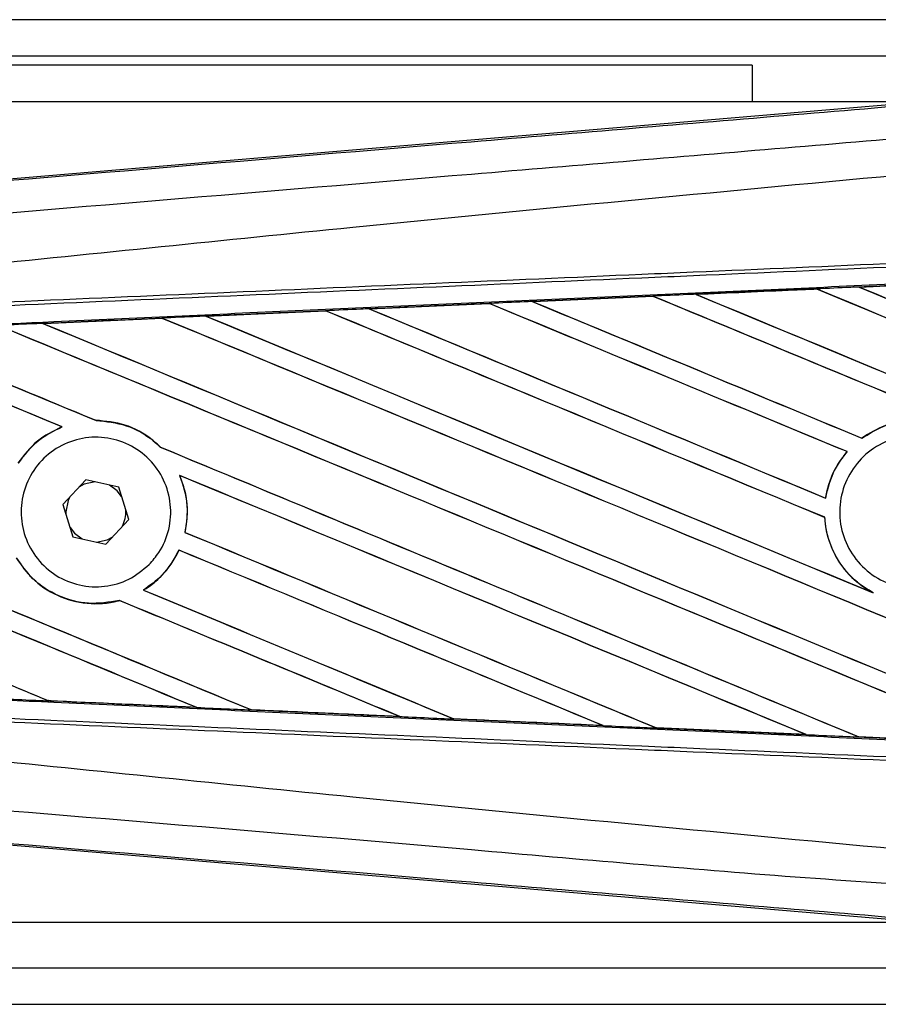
# Model space of a CAD drawing. Header units: millimetres. Extents: x 0 to 420, y 0 to 297.
# Tile 20 of 27: x 200 to 210, y 242 to 254. Entities that reach past the tile are written whole.
import ezdxf

# ---------------------------------------------------------------- set-up
doc = ezdxf.new("R2010")
doc.units = ezdxf.units.MM

msp = doc.modelspace()

# ---------------------------------------------------------------- linework, layer by layer
at = {"color": 7, "linetype": 'Continuous', "lineweight": 25}
for p, q in [((217.7473, 253.9935), (62.2527, 253.9935)), ((211.6386, 253.5492), (68.3614, 253.5492)), ((208.8619, 253.4382), (71.1381, 253.4382)), ((208.8619, 253.4382), (208.8619, 252.9939)), ((210.939, 252.9939), (176.6523, 252.9939)), ((197.9189, 251.8961), (211.0951, 253.0071)), ((209.6461, 250.7134), (208.1747, 250.648)), ((209.6457, 250.7137), (209.6461, 250.7134)), ((209.6461, 250.7134), (209.648, 250.7117)), ((210.1644, 250.7367), (211.6401, 250.8019)), ((210.165, 250.7364), (210.1644, 250.7367)), ((210.1713, 250.7349), (210.165, 250.7364)), ((206.184, 250.5599), (207.6515, 250.6252)), ((207.6523, 250.6248), (206.1856, 250.5593)), ((207.6515, 250.6252), (207.6523, 250.6248)), ((207.6523, 250.6248), (207.6541, 250.623)), ((208.1747, 250.648), (208.1737, 250.6484)), ((208.1808, 250.6465), (208.1747, 250.648)), ((204.1953, 250.4712), (205.6575, 250.5364)), ((204.1977, 250.4703), (204.1953, 250.4712)), ((204.2036, 250.4688), (204.1977, 250.4703)), ((205.6575, 250.5364), (205.6589, 250.5358)), ((205.6589, 250.5358), (205.6606, 250.534)), ((206.1856, 250.5593), (206.184, 250.5599)), ((206.1916, 250.5578), (206.1856, 250.5593)), ((201.6731, 250.3566), (201.6748, 250.355)), ((202.2074, 250.3823), (203.6635, 250.4474)), ((202.2168, 250.3795), (202.2111, 250.3809)), ((203.6635, 250.4474), (203.6658, 250.4464)), ((203.6658, 250.4464), (203.6675, 250.4447)), ((200.2312, 250.2898), (200.2257, 250.2912)), ((200.4504, 249.0339), (200.4543, 249.0333)), ((200.8674, 249.1111), (200.8653, 249.113)), ((201.6531, 248.786), (201.6502, 248.7862)), ((210.1992, 248.8949), (210.198, 248.8965)), ((210.0182, 248.7311), (210.0208, 248.7311)), ((201.8857, 248.4415), (201.8889, 248.4392)), ((200.7434, 248.3878), (200.4648, 248.0865)), ((201.1437, 248.2972), (200.7434, 248.3878)), ((201.2653, 247.9052), (201.1437, 248.2972)), ((200.4648, 248.0865), (200.5864, 247.6945)), ((209.7572, 248.1645), (209.7555, 248.1663)), ((200.4985, 247.9959), (200.4991, 247.9761)), ((200.9867, 247.6039), (201.2653, 247.9052)), ((209.7443, 247.9308), (209.7462, 247.9311)), ((201.9528, 247.748), (201.9507, 247.7478)), ((200.5864, 247.6945), (200.9867, 247.6039)), ((201.8773, 247.5314), (201.8787, 247.5297)), ((201.448, 247.0438), (201.4447, 247.0441)), ((210.3345, 247.0115), (210.3103, 247.0226)), ((201.1504, 246.9182), (201.1518, 246.9166)), ((200.2843, 245.6995), (200.2864, 245.6977)), ((202.0892, 245.6163), (202.082, 245.6183)), ((202.7544, 245.588), (202.7566, 245.5862)), ((204.5684, 245.5048), (204.561, 245.5069)), ((204.5684, 245.5048), (204.5711, 245.5038)), ((205.2239, 245.4772), (205.2261, 245.4753)), ((205.228, 245.4744), (205.2261, 245.4753)), ((205.2261, 245.4753), (207.0451, 245.394)), ((207.0451, 245.394), (207.0375, 245.3962)), ((207.0451, 245.394), (207.0467, 245.3934)), ((207.6926, 245.367), (207.6948, 245.365)), ((207.6959, 245.3646), (207.6948, 245.365)), ((209.5203, 245.2836), (207.6959, 245.3646)), ((209.5194, 245.2839), (209.5117, 245.2861)), ((209.5194, 245.2839), (209.5203, 245.2836)), ((210.1606, 245.2573), (210.1629, 245.2554)), ((210.1634, 245.2551), (210.1629, 245.2554)), ((211.9918, 245.1743), (210.1634, 245.2551)), ((211.0951, 242.9847), (197.9189, 244.0957)), ((176.6523, 242.9978), (210.939, 242.9978)), ((175.3195, 242.4425), (211.6386, 242.4425)), ((175.3195, 241.9982), (217.7473, 241.9982))]:
    msp.add_line(p, q, dxfattribs=at)
at = {"color": 7, "linetype": 'Continuous', "lineweight": 25, "flags": 128}
for points in [[(200.8562, 248.3623), (200.7248, 248.3345), (200.6649, 248.3029)], [(201.178, 248.1867), (201.1242, 248.255), (201.0309, 248.3227)], [(200.5433, 248.1714), (200.5264, 248.1361), (200.4985, 247.9959)], [(200.5521, 247.805), (200.6059, 247.7367), (200.6992, 247.669)], [(200.8739, 247.6294), (201.0053, 247.6572), (201.0652, 247.6888)]]:
    msp.add_lwpolyline(points, dxfattribs=at)
at = {"color": 7, "linetype": 'Continuous', "lineweight": 25}
msp.add_arc((200.8651, 247.9959), 0.3665, 331.37941, 3.09719, dxfattribs=at)
for centre, major_axis, ratio, start_param, end_param in [((217.2833, 247.7205), (190.4364, 8.3172), 0.0174384, 1.6101394, 1.6178511), ((217.2833, 245.7516), (190.5464, -78.9329), 0.0080625, 1.5811211, 1.6142297), ((217.2833, 245.7516), (190.4354, -78.8869), 0.0080625, 1.5811349, 1.6142408), ((217.2833, 249.5865), (190.5464, -78.9329), 0.0080625, 4.6783598, 4.7087439), ((217.2833, 247.7205), (190.4364, 8.3172), 0.0174384, 1.5996611, 1.6073895), ((217.2833, 249.5865), (190.4354, -78.8869), 0.0080625, 4.678374, 4.70873), ((217.2833, 247.7205), (190.4364, 8.3172), 0.0174384, 1.6206202, 1.6283115), ((217.2833, 244.8379), (190.5464, -78.9329), 0.0080625, 1.5741362, 1.6247061), ((217.2833, 244.8379), (190.4354, -78.8869), 0.0080625, 1.5741362, 1.6247216), ((217.2833, 248.6729), (190.5464, -78.9329), 0.0080625, 4.6679028, 4.7087439), ((217.2833, 248.6729), (190.4354, -78.8869), 0.0080625, 4.6679124, 4.70873), ((217.2833, 246.8456), (190.5464, -78.9329), 0.0080625, 4.6469879, 4.676221), ((217.2833, 247.7205), (190.4364, 8.3172), 0.0174384, 1.6311045, 1.6387719), ((217.2833, 246.8456), (190.4354, -78.8869), 0.0080625, 4.6469916, 4.676189), ((217.2833, 243.9243), (190.5464, -78.9329), 0.0080625, 1.6122595, 1.6351872), ((217.2833, 243.9243), (190.4354, -78.8869), 0.0080625, 1.6122952, 1.635206), ((217.2833, 247.7592), (190.5464, -78.9329), 0.0080625, 4.657446, 4.6785423), ((217.2833, 247.7592), (190.4354, -78.8869), 0.0080625, 4.657452, 4.6785144), ((217.2833, 247.7205), (190.4364, 8.3172), 0.0174384, 1.6520889, 1.6596971), ((217.2833, 242.097), (190.5464, -78.9329), 0.0080625, 1.5889473, 1.6561698), ((217.2833, 242.097), (190.4354, -78.8869), 0.0080625, 1.5889989, 1.6561903), ((217.2833, 245.9319), (190.5464, -78.9329), 0.0080625, 4.6365269, 4.6792527), ((217.2833, 247.7205), (190.4364, 8.3172), 0.0174384, 1.6415937, 1.6492334), ((217.2833, 245.9319), (190.4354, -78.8869), 0.0080625, 4.6365302, 4.6791045), ((217.2833, 243.0106), (190.5464, -78.9329), 0.0080625, 1.6137014, 1.6456745), ((217.2833, 243.0106), (190.4354, -78.8869), 0.0080625, 1.6137346, 1.6456952), ((217.2833, 241.1833), (190.5464, -78.9329), 0.0080625, 1.6019097, 1.6666749), ((217.2833, 241.1833), (190.4354, -78.8869), 0.0080625, 1.6019696, 1.6666926), ((217.2833, 245.0182), (190.5464, -78.9329), 0.0080625, 4.6260612, 4.6913082), ((217.2833, 245.0182), (190.4354, -78.8869), 0.0080625, 4.6260664, 4.6912803), ((217.2833, 244.1046), (190.4354, -78.8869), 0.0080625, 4.6155994, 4.6294087), ((217.2833, 244.1046), (190.5464, -78.9329), 0.0080625, 4.6162365, 4.6294706), ((217.2833, 240.2696), (190.5464, -78.9329), 0.0080625, 1.662571, 1.675749), ((217.2833, 240.2696), (190.4354, -78.8869), 0.0080625, 1.6626432, 1.6758033), ((217.2833, 244.1046), (190.5464, -78.9329), 0.0080625, 4.6335933, 4.6783545), ((217.2833, 244.1046), (190.4354, -78.8869), 0.0080625, 4.6335606, 4.6783179), ((217.2833, 240.2696), (190.5464, -78.9329), 0.0080625, 1.6148882, 1.6550317), ((217.2833, 240.2696), (190.4354, -78.8869), 0.0080625, 1.6149572, 1.6550624), ((217.2833, 243.1909), (190.5464, -78.9329), 0.0080625, 4.6351756, 4.6653921), ((217.2833, 243.1909), (190.4354, -78.8869), 0.0080625, 4.6351392, 4.6653454), ((217.2833, 241.3636), (190.5464, -78.9329), 0.0080625, 4.614116, 4.6394359), ((217.2833, 241.3636), (190.4354, -78.8869), 0.0080625, 4.6140616, 4.6393619), ((217.2833, 239.356), (190.5464, -78.9329), 0.0080625, 1.6278844, 1.655076), ((217.2833, 239.356), (190.4354, -78.8869), 0.0080625, 1.627964, 1.6551159), ((217.2833, 237.5286), (190.5464, -78.9329), 0.0080625, 1.6539356, 1.675749), ((217.2833, 237.5286), (190.4354, -78.8869), 0.0080625, 1.6540446, 1.6758033), ((217.2833, 242.2772), (190.5464, -78.9329), 0.0080625, 4.6325112, 4.6524197), ((217.2833, 242.2772), (190.4354, -78.8869), 0.0080625, 4.6324797, 4.6523609), ((217.2833, 238.4423), (190.5464, -78.9329), 0.0080625, 1.6408998, 1.6589038), ((217.2833, 238.4423), (190.4354, -78.8869), 0.0080625, 1.6409924, 1.6589459), ((217.2833, 240.4499), (190.5464, -78.9329), 0.0080625, 4.614116, 4.6264399), ((217.2833, 240.4499), (190.4354, -78.8869), 0.0080625, 4.6140616, 4.6263463), ((217.2833, 248.2713), (190.4364, -8.3172), 0.0174384, 4.6237681, 4.6332421), ((217.2833, 248.2713), (190.4364, -8.3172), 0.0174384, 4.6367837, 4.6462943), ((217.2833, 248.2713), (190.4364, -8.3172), 0.0174384, 4.6497827, 4.6593227), ((217.2833, 248.2713), (190.4364, -8.3172), 0.0174384, 4.6627672, 4.6723296), ((217.2833, 248.2713), (190.4364, -8.3172), 0.0174384, 4.6757396, 4.6853172)]:
    msp.add_ellipse(centre, major_axis=major_axis, ratio=ratio, start_param=start_param, end_param=end_param, dxfattribs=at)
for points, knots in [([(197.9363, 251.8801), (200.4349, 252.0888), (204.2413, 252.4067), (209.3703, 252.8369), (213.3078, 253.1678), (215.9341, 253.3891), (217.2469, 253.4997)], [0, 0, 0, 0, 0.38905274, 0.59267292, 0.79638077, 1, 1, 1, 1]), ([(217.2801, 253.1038), (217.2801, 253.1038), (215.9642, 252.9935), (213.3322, 252.7708), (209.3858, 252.4396), (204.2479, 252.0085), (200.4355, 251.6901), (197.9341, 251.4812)], [0, 0, 0, 0, 0.0000007, 0.2037107, 0.4074721, 0.6112331, 1, 1, 1, 1]), ([(197.9358, 250.8179), (198.0104, 250.8299), (198.4709, 250.9038), (200.4915, 251.1095), (204.6429, 251.5381), (210.6326, 252.1023), (215.0655, 252.5123), (217.2833, 252.7174)], [0, 0, 0, 0, 0.0117013, 0.0722088, 0.3141935, 0.6568871, 1, 1, 1, 1]), ([(197.9428, 250.4755), (198.629, 250.5054), (200.1479, 250.5717), (202.5032, 250.6744), (205.0082, 250.7836), (206.8889, 250.8656), (208.7697, 250.9476), (210.6506, 251.0296), (213.6969, 251.1625), (215.9078, 251.2589), (217.2821, 251.3188)], [0, 0, 0, 0, 0.1067875, 0.2363437, 0.3660006, 0.49568, 0.5280684, 0.6576246, 0.7871807, 1, 1, 1, 1]), ([(217.2842, 251.2717), (215.91, 251.2117), (213.6993, 251.1153), (210.6533, 250.9825), (208.7727, 250.9004), (206.892, 250.8184), (205.0115, 250.7364), (202.5068, 250.6271), (200.1517, 250.5244), (198.633, 250.4582), (197.9468, 250.4283)], [0, 0, 0, 0, 0.2128192, 0.3423754, 0.4719315, 0.5043199, 0.6339993, 0.7636563, 0.8932125, 1, 1, 1, 1]), ([(198.1981, 250.2189), (198.9169, 250.2515), (200.6142, 250.3285), (202.8042, 250.4273), (205.2561, 250.5373), (207.71, 250.647), (210.6571, 250.7779), (213.6058, 250.908), (215.8181, 251.0051), (217.0472, 251.0588), (217.293, 251.0695)], [0, 0, 0, 0, 0.1133009, 0.26751, 0.3446127, 0.4988218, 0.6530308, 0.8072398, 0.9614489, 1, 1, 1, 1]), ([(208.1737, 250.6484), (208.5749, 250.6662), (209.0655, 250.688), (209.5563, 250.7097), (209.6457, 250.7137)], [0, 0, 0, 0, 0.8178524, 1, 1, 1, 1]), ([(210.1644, 250.7367), (210.1312, 250.7352), (209.9583, 250.7275), (209.7854, 250.7199), (209.6457, 250.7137)], [0, 0, 0, 0, 0.1920833, 1, 1, 1, 1]), ([(211.6403, 250.8017), (211.3135, 250.7873), (210.8217, 250.7655), (210.33, 250.7438), (210.165, 250.7364)], [0, 0, 0, 0, 0.6645692, 1, 1, 1, 1]), ([(208.1737, 250.6484), (208.1405, 250.6469), (207.9664, 250.6392), (207.7923, 250.6314), (207.6515, 250.6252)], [0, 0, 0, 0, 0.1907829, 1, 1, 1, 1]), ([(204.1953, 250.4712), (204.1621, 250.4697), (203.9848, 250.4618), (203.8076, 250.4539), (203.6635, 250.4474)], [0, 0, 0, 0, 0.1872412, 1, 1, 1, 1]), ([(205.6589, 250.5358), (205.3625, 250.5225), (204.8753, 250.5007), (204.3884, 250.4788), (204.1977, 250.4703)], [0, 0, 0, 0, 0.6083995, 1, 1, 1, 1]), ([(206.184, 250.5599), (206.1508, 250.5584), (205.979, 250.5507), (205.8035, 250.5429), (205.6612, 250.5366), (205.6575, 250.5364)], [0, 0, 0, 0, 0.1891642, 0.9787735, 1, 1, 1, 1]), ([(200.2203, 250.2933), (200.4372, 250.303), (200.9202, 250.3247), (201.4034, 250.3463), (201.6696, 250.3582)], [0, 0, 0, 0, 0.4492129, 1, 1, 1, 1]), ([(201.6731, 250.3566), (201.2354, 250.3369), (200.7528, 250.3151), (200.2705, 250.2933), (200.2257, 250.2912)], [0, 0, 0, 0, 0.9070225, 1, 1, 1, 1]), ([(202.2074, 250.3823), (202.1742, 250.3808), (201.9949, 250.3728), (201.8157, 250.3648), (201.6696, 250.3582)], [0, 0, 0, 0, 0.18503, 1, 1, 1, 1]), ([(201.6696, 250.3582), (201.6709, 250.3577), (201.6727, 250.3569), (201.673, 250.3567), (201.6731, 250.3566)], [0, 0, 0, 0, 0.6973497, 1, 1, 1, 1]), ([(202.2111, 250.3809), (202.2105, 250.3811), (202.2099, 250.3813), (202.2079, 250.3821), (202.2074, 250.3823)], [0, 0, 0, 0, 0.748666, 1, 1, 1, 1]), ([(203.6658, 250.4464), (203.5435, 250.4409), (203.0585, 250.4191), (202.5737, 250.3972), (202.2111, 250.3809)], [0, 0, 0, 0, 0.2520371, 1, 1, 1, 1]), ([(200.2203, 250.2933), (200.1871, 250.2918), (200.0213, 250.2844), (199.8397, 250.2763), (199.6913, 250.2696), (199.6755, 250.2689)], [0, 0, 0, 0, 0.1825482, 0.9127414, 1, 1, 1, 1]), ([(200.2257, 250.2912), (200.2251, 250.2914), (200.2242, 250.2917), (200.2214, 250.2929), (200.2203, 250.2933)], [0, 0, 0, 0, 0.615701, 1, 1, 1, 1]), ([(200.4504, 249.0339), (200.3454, 248.9821), (200.1333, 248.8773), (199.9907, 248.6879), (199.9187, 248.5922)], [0, 0, 0, 0, 0.4947316, 1, 1, 1, 1]), ([(199.92, 248.5906), (199.9962, 248.6911), (200.1403, 248.8809), (200.3538, 248.9846), (200.4543, 249.0333)], [0, 0, 0, 0, 0.5295417, 1, 1, 1, 1]), ([(201.6531, 248.786), (201.6195, 248.8171), (201.4942, 248.9329), (201.2308, 249.0776), (200.9855, 249.1013), (200.8653, 249.113)], [0, 0, 0, 0, 0.1573825, 0.5868292, 1, 1, 1, 1]), ([(200.8674, 249.1111), (200.9922, 249.0983), (201.2424, 249.0727), (201.5016, 248.9245), (201.6218, 248.8126), (201.6502, 248.7862)], [0, 0, 0, 0, 0.431457, 0.865462, 1, 1, 1, 1]), ([(211.9659, 248.1636), (211.961, 248.1914), (211.9344, 248.3424), (211.8231, 248.6047), (211.5683, 248.8888), (211.2323, 249.0731), (210.856, 249.1341), (210.4919, 249.0762), (210.2912, 248.9534), (210.198, 248.8965)], [0, 0, 0, 0, 0.037003, 0.2010348, 0.3650919, 0.5292097, 0.6934103, 0.8576873, 1, 1, 1, 1]), ([(210.1992, 248.8949), (210.2828, 248.9469), (210.4731, 249.0653), (210.8242, 249.1317), (211.2017, 249.0812), (211.5423, 248.9065), (211.8044, 248.6296), (211.9274, 248.3614), (211.957, 248.201), (211.964, 248.1634)], [0, 0, 0, 0, 0.12869363, 0.29295089, 0.45724508, 0.62151703, 0.78571657, 0.94983236, 1, 1, 1, 1]), ([(201.5153, 247.3562), (201.4361, 247.2902), (201.2775, 247.1582), (200.9737, 247.0744), (200.6629, 247.0895), (200.3733, 247.2088), (200.14, 247.4172), (199.9893, 247.6908), (199.9379, 247.9982), (199.9908, 248.3046), (200.1416, 248.5761), (200.3737, 248.7829), (200.6617, 248.9017), (200.9735, 248.9184), (201.2738, 248.8306), (201.5278, 248.6479), (201.7065, 248.3916), (201.7903, 248.0909), (201.769, 247.7813), (201.6653, 247.5284), (201.5569, 247.4039), (201.5153, 247.3562)], [0, 0, 0, 0, 0.05380404, 0.10760312, 0.16151831, 0.21550142, 0.26942201, 0.32316797, 0.37670505, 0.43010079, 0.48349336, 0.5370217, 0.59075653, 0.64466936, 0.69865246, 0.75257487, 0.80634185, 0.85992939, 0.91338519, 0.9668046, 1, 1, 1, 1]), ([(211.5181, 247.3328), (211.4362, 247.2663), (211.2726, 247.1333), (210.9609, 247.0512), (210.6434, 247.0702), (210.3489, 247.1951), (210.1128, 247.41), (209.961, 247.691), (209.9109, 248.0063), (209.9679, 248.3203), (210.1256, 248.5977), (210.3661, 248.8074), (210.6627, 248.9257), (210.9817, 248.9392), (211.2873, 248.8462), (211.5449, 248.6572), (211.7253, 248.3938), (211.8085, 248.0852), (211.784, 247.7679), (211.6749, 247.5087), (211.5616, 247.3817), (211.5181, 247.3328)], [0, 0, 0, 0, 0.0537008, 0.107401, 0.161118, 0.214849, 0.268575, 0.3222758, 0.3759418, 0.429583, 0.4832243, 0.5368906, 0.5905915, 0.6443177, 0.6980486, 0.7517655, 0.8054595, 0.8591318, 0.9127903, 0.9664454, 1, 1, 1, 1]), ([(210.0182, 248.7311), (209.9803, 248.6831), (209.8648, 248.5367), (209.7852, 248.3357), (209.7595, 248.1894), (209.7555, 248.1663)], [0, 0, 0, 0, 0.2914904, 0.8881008, 1, 1, 1, 1]), ([(209.7572, 248.1645), (209.7868, 248.2867), (209.8371, 248.4942), (209.9672, 248.6621), (210.0208, 248.7311)], [0, 0, 0, 0, 0.5886716, 1, 1, 1, 1]), ([(201.8857, 248.4415), (201.9255, 248.3237), (202.002, 248.0973), (201.9674, 247.8611), (201.9507, 247.7478)], [0, 0, 0, 0, 0.520389, 1, 1, 1, 1]), ([(201.9528, 247.748), (201.9612, 247.7932), (201.9926, 247.961), (201.9768, 248.2024), (201.9111, 248.3793), (201.8889, 248.4392)], [0, 0, 0, 0, 0.1960692, 0.727723, 1, 1, 1, 1]), ([(209.7443, 247.9308), (209.7461, 247.9074), (209.7577, 247.7593), (209.8398, 247.4928), (210.044, 247.2013), (210.2293, 247.0769), (210.3103, 247.0226)], [0, 0, 0, 0, 0.0633447, 0.4007335, 0.7381907, 1, 1, 1, 1]), ([(210.3345, 247.0115), (210.2693, 247.0516), (210.0974, 247.1574), (209.8847, 247.4147), (209.7695, 247.7016), (209.7516, 247.8786), (209.7462, 247.9311)], [0, 0, 0, 0, 0.2012869, 0.5312186, 0.8609815, 1, 1, 1, 1]), ([(201.8773, 247.5314), (201.8154, 247.4221), (201.7053, 247.228), (201.524, 247.1001), (201.4447, 247.0441)], [0, 0, 0, 0, 0.56283687, 1, 1, 1, 1]), ([(201.448, 247.0438), (201.4585, 247.0504), (201.536, 247.0992), (201.7036, 247.2383), (201.8242, 247.4118), (201.8776, 247.5275), (201.8787, 247.5297)], [0, 0, 0, 0, 0.05665864, 0.41860581, 0.98857398, 1, 1, 1, 1]), ([(199.897, 247.4353), (199.9561, 247.3501), (200.087, 247.1617), (200.3895, 246.9619), (200.7569, 246.862), (201.0189, 246.8818), (201.146, 246.9151), (201.1518, 246.9166)], [0, 0, 0, 0, 0.21249051, 0.46995687, 0.72845963, 0.98766436, 1, 1, 1, 1]), ([(201.1504, 246.9182), (201.026, 246.8978), (200.7767, 246.8569), (200.4054, 246.958), (200.0959, 247.1545), (199.9612, 247.3468), (199.8991, 247.4355)], [0, 0, 0, 0, 0.2586156, 0.5182547, 0.7778659, 1, 1, 1, 1]), ([(217.293, 244.9222), (217.0472, 244.9329), (215.8181, 244.9866), (213.6058, 245.0837), (210.6571, 245.2138), (207.71, 245.3447), (205.2561, 245.4544), (202.8042, 245.5644), (200.5328, 245.6669), (198.7544, 245.7476), (197.9543, 245.7839)], [0, 0, 0, 0, 0.0380636, 0.1903223, 0.342581, 0.4948397, 0.6470984, 0.723226, 0.8754847, 1, 1, 1, 1]), ([(199.6152, 245.7255), (199.6483, 245.724), (199.8141, 245.7166), (200.0397, 245.7065), (200.2323, 245.6979), (200.2922, 245.6952)], [0, 0, 0, 0, 0.1469211, 0.7346058, 1, 1, 1, 1]), ([(200.2922, 245.6952), (200.2904, 245.6959), (200.2874, 245.6972), (200.2867, 245.6976), (200.2864, 245.6977)], [0, 0, 0, 0, 0.5692261, 1, 1, 1, 1]), ([(200.2864, 245.6977), (200.311, 245.6966), (200.9117, 245.6694), (201.5128, 245.6423), (202.0892, 245.6163)], [0, 0, 0, 0, 0.040966, 1, 1, 1, 1]), ([(202.0939, 245.6145), (201.91, 245.6227), (201.5269, 245.6399), (200.9361, 245.6663), (200.5194, 245.685), (200.3019, 245.6947), (200.2922, 245.6952)], [0, 0, 0, 0, 0.3060679, 0.6376123, 0.9838287, 1, 1, 1, 1]), ([(197.9468, 245.5634), (198.633, 245.5335), (200.1517, 245.4673), (202.5068, 245.3646), (205.0115, 245.2553), (206.892, 245.1733), (208.7727, 245.0913), (210.6533, 245.0092), (213.6993, 244.8764), (215.91, 244.78), (217.2842, 244.72)], [0, 0, 0, 0, 0.1067875, 0.2363437, 0.3660007, 0.4956801, 0.5280685, 0.6576247, 0.7871808, 1, 1, 1, 1]), ([(202.0892, 245.6163), (202.0898, 245.6161), (202.0907, 245.6157), (202.0931, 245.6148), (202.0939, 245.6145)], [0, 0, 0, 0, 0.6753525, 1, 1, 1, 1]), ([(202.0939, 245.6145), (202.1271, 245.613), (202.2929, 245.6056), (202.515, 245.5956), (202.7039, 245.5872), (202.76, 245.5847)], [0, 0, 0, 0, 0.1494253, 0.747127, 1, 1, 1, 1]), ([(202.76, 245.5847), (202.7588, 245.5852), (202.757, 245.586), (202.7567, 245.5862), (202.7566, 245.5862)], [0, 0, 0, 0, 0.6976298, 1, 1, 1, 1]), ([(202.7566, 245.5862), (202.9374, 245.5781), (203.5411, 245.5509), (204.1452, 245.5238), (204.5684, 245.5048)], [0, 0, 0, 0, 0.2994906, 1, 1, 1, 1]), ([(204.5711, 245.5038), (204.4441, 245.5094), (204.1541, 245.5224), (203.6949, 245.5429), (203.2182, 245.5642), (202.9045, 245.5782), (202.76, 245.5847)], [0, 0, 0, 0, 0.2103832, 0.4801439, 0.7606264, 1, 1, 1, 1]), ([(217.2821, 244.6729), (215.9078, 244.7328), (213.6969, 244.8292), (210.6506, 244.9621), (208.7697, 245.0441), (206.8889, 245.1261), (205.0082, 245.2081), (202.5032, 245.3174), (200.1479, 245.4201), (198.629, 245.4863), (197.9428, 245.5162)], [0, 0, 0, 0, 0.2128192, 0.3423754, 0.4719316, 0.50432, 0.6339994, 0.7636564, 0.8932125, 1, 1, 1, 1]), ([(204.5711, 245.5038), (204.6043, 245.5023), (204.7703, 245.4949), (204.9893, 245.4851), (205.175, 245.4768), (205.228, 245.4744)], [0, 0, 0, 0, 0.1516201, 0.7581009, 1, 1, 1, 1]), ([(207.0467, 245.3934), (206.6875, 245.4094), (206.1882, 245.4316), (205.5821, 245.4587), (205.335, 245.4697), (205.228, 245.4744)], [0, 0, 0, 0, 0.5923667, 0.823393, 1, 1, 1, 1]), ([(207.0467, 245.3934), (207.0799, 245.3919), (207.2459, 245.3846), (207.4623, 245.3749), (207.6455, 245.3668), (207.6959, 245.3646)], [0, 0, 0, 0, 0.1534731, 0.767366, 1, 1, 1, 1]), ([(207.6948, 245.365), (207.7011, 245.3648), (208.3091, 245.3377), (208.9174, 245.3106), (209.5194, 245.2839)], [0, 0, 0, 0, 0.0102907, 1, 1, 1, 1]), ([(209.5203, 245.2836), (209.5535, 245.2821), (209.7196, 245.2748), (209.934, 245.2653), (210.1151, 245.2572), (210.1634, 245.2551)], [0, 0, 0, 0, 0.15495669, 0.77478375, 1, 1, 1, 1]), ([(210.1629, 245.2554), (210.3286, 245.248), (210.9379, 245.221), (211.5475, 245.1941), (211.9914, 245.1745)], [0, 0, 0, 0, 0.2718129, 1, 1, 1, 1]), ([(197.9358, 245.1738), (198.0104, 245.1618), (198.4709, 245.0879), (200.4915, 244.8822), (204.6429, 244.4536), (210.6326, 243.8894), (215.0655, 243.4794), (217.2833, 243.2743)], [0, 0, 0, 0, 0.0117013, 0.0722088, 0.3141935, 0.6568871, 1, 1, 1, 1]), ([(197.9341, 244.5105), (200.4356, 244.3061), (204.2481, 243.9945), (209.3854, 243.5308), (213.3335, 243.3027), (215.9614, 242.8215), (217.2801, 242.8879), (217.2801, 242.8879)], [0, 0, 0, 0, 0.3887669, 0.5925279, 0.7962893, 0.9999993, 1, 1, 1, 1]), ([(217.247, 242.492), (215.9341, 242.6026), (213.3083, 242.8239), (209.3709, 243.1547), (204.2419, 243.585), (200.4349, 243.9029), (197.9363, 244.1116)], [0, 0, 0, 0, 0.2036202, 0.4072406, 0.6109477, 1, 1, 1, 1])]:
    msp.add_open_spline(points, degree=3, knots=knots, dxfattribs=at)

doc.saveas('drawing.dxf')
